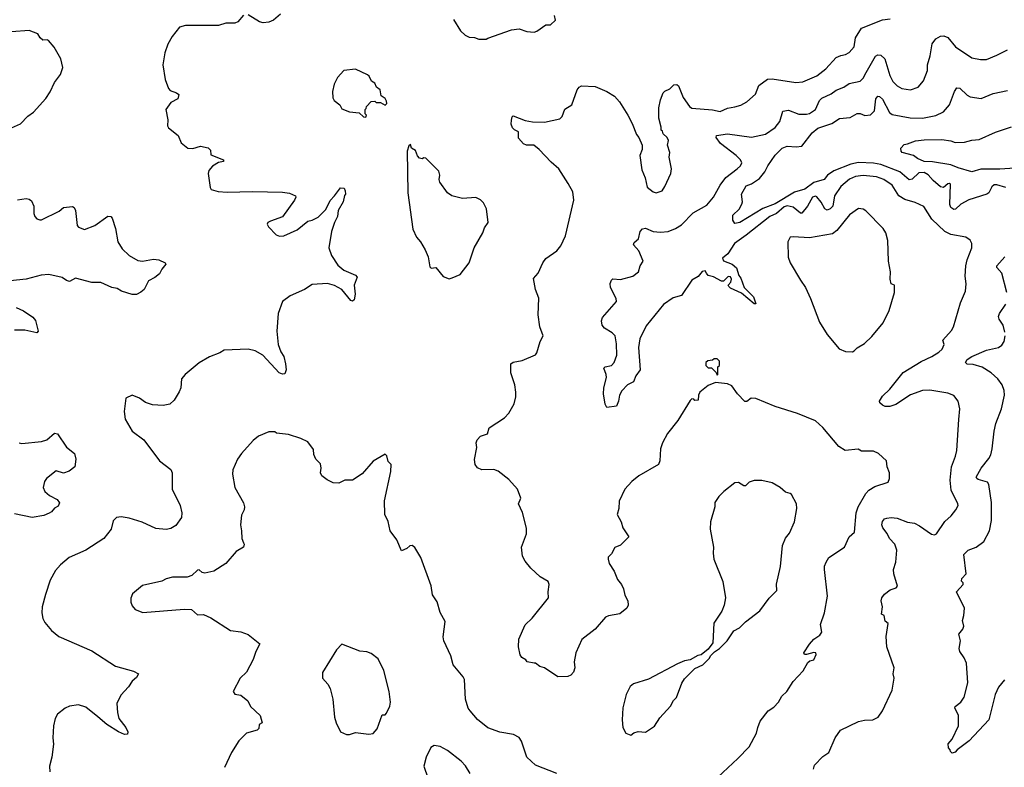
# Model space of a CAD drawing. Extents: x 1933546 to 2138868, y 524910 to 667279.
# Tile 166 of 256: x 1983060 to 1989674, y 592547 to 597567. Entities that reach past the tile are written whole.
import ezdxf

# ---------------------------------------------------------------- set-up
doc = ezdxf.new("R2010")
doc.units = 0

msp = doc.modelspace()

# ---------------------------------------------------------------- linework, layer by layer
at = {"layer": '0CON10XD'}
for points in [[(1984563.6, 597596.4), (1984526.4, 597553.6), (1984505, 597543.3), (1984445, 597543.3), (1984395, 597528), (1984175, 597528.6), (1984133.2, 597516.8), (1984083.8, 597455), (1984055, 597402.5), (1984036, 597345), (1984022.5, 597265), (1984037.1, 597165), (1984060, 597105), (1984071.7, 597091.7), (1984113.8, 597075), (1984130, 597065), (1984123.3, 597035), (1984075, 597010), (1984041.2, 596965), (1984056.2, 596895), (1984052.5, 596855), (1984060, 596840), (1984125, 596790), (1984145, 596740), (1984190, 596705), (1984223, 596703), (1984275, 596716.7), (1984327, 596707), (1984341.7, 596691.7), (1984345, 596660), (1984430, 596625), (1984430, 596615), (1984395, 596608.8), (1984355, 596584.4), (1984331.2, 596555), (1984326.2, 596535), (1984340, 596440), (1984346.9, 596426.9), (1984393.1, 596413.1), (1984455, 596408.5), (1984625, 596412.7), (1984825, 596408.5), (1984872.8, 596402.8), (1984914, 596385), (1984915.5, 596375), (1984905.4, 596355), (1984825, 596242.9), (1984745, 596213.8), (1984727.5, 596205), (1984722.5, 596195), (1984732.5, 596175), (1984782.7, 596122.7), (1984805, 596114), (1984835, 596116.7)], [(1984812.9, 597605), (1984765.4, 597564.6), (1984735, 597550.6), (1984695, 597546.9), (1984671.7, 597551.7), (1984595, 597600)], [(1985975, 597567.5), (1986022.5, 597492.5), (1986053.6, 597463.6), (1986080.7, 597450.7), (1986115, 597447.5), (1986145, 597436.7)], [(1987749.3, 592480.7), (1987883.3, 592605), (1987960, 592685), (1988010, 592775), (1988018, 592815), (1988035, 592856.7), (1988088.8, 592925), (1988125, 592950), (1988157.5, 592985), (1988180, 593025), (1988213.8, 593055), (1988255, 593123.3), (1988323.3, 593195), (1988355, 593250), (1988368.3, 593261.7), (1988395, 593267.5), (1988410, 593305), (1988407.5, 593315), (1988395, 593317.5), (1988345, 593303.3), (1988332.5, 593305), (1988326.7, 593315), (1988365.6, 593374.4), (1988395, 593407.5), (1988434.4, 593435), (1988447.5, 593455), (1988438.5, 593505), (1988465.8, 593585), (1988487.5, 593695), (1988467.5, 593875), (1988467, 593897), (1988477.5, 593925), (1988496.2, 593955), (1988601.2, 594025), (1988632, 594095), (1988666.9, 594125), (1988678.2, 594255), (1988693.6, 594296.4), (1988743.6, 594386.4), (1988765, 594407.8), (1988805, 594432.9), (1988895, 594462.5), (1988902.5, 594485), (1988902.5, 594525), (1988887.5, 594565), (1988883.3, 594605), (1988830, 594655), (1988795, 594670), (1988715, 594670), (1988693, 594683), (1988605, 594673.5), (1988561.7, 594701.7), (1988455, 594827.5), (1988405, 594872.5), (1988285, 594923.3), (1988135, 594970), (1988005, 595023.8), (1987973.6, 595026.4), (1987945, 595003.8), (1987932.3, 595002.3), (1987882.5, 595055), (1987845, 595107.5), (1987815, 595122.5), (1987735, 595130), (1987685, 595110), (1987630, 595065), (1987620, 595045), (1987618.3, 595011.7), (1987595, 595010), (1987588.3, 595018.3), (1987575, 595020), (1987565, 595010), (1987481.2, 594875), (1987412.4, 594787.6), (1987378, 594725), (1987364.2, 594685), (1987361.4, 594605), (1987350.3, 594579.7), (1987220, 594505), (1987173, 594467), (1987126.2, 594415), (1987086.1, 594333.9), (1987084, 594285), (1987074, 594245), (1987100, 594195), (1987110.8, 594155), (1987151.2, 594095), (1987095, 594037.5), (1987057.3, 594022.7), (1987035, 593980), (1987013, 593957), (1987012.5, 593945), (1987020, 593915), (1987053.6, 593863.6), (1987075, 593807.5), (1987102, 593775), (1987115.8, 593745.8), (1987125, 593702.5), (1987145.8, 593665), (1987148, 593635), (1987138.8, 593615), (1987091.7, 593578.3), (1987015.9, 593564.1), (1986995, 593553.8), (1986925, 593473.3), (1986836.7, 593405), (1986795.8, 593315), (1986786, 593255), (1986788.8, 593215), (1986780, 593185), (1986763.6, 593166.4), (1986743, 593157), (1986675, 593153.3), (1986585.7, 593215.7), (1986555, 593222.5), (1986526.1, 593246.1), (1986517, 593247), (1986470, 593255), (1986459.3, 593269.3), (1986434.1, 593284.1), (1986421.7, 593301.7), (1986411.2, 593355), (1986413.9, 593406.1), (1986455, 593502.5), (1986502, 593548), (1986612.5, 593685), (1986609.2, 593725), (1986618, 593775), (1986610, 593795), (1986557.5, 593825), (1986493.3, 593885), (1986455, 593930), (1986437.1, 593965), (1986432, 594025), (1986463.8, 594115), (1986463.6, 594153.6), (1986438.8, 594258.8), (1986411.2, 594315), (1986427.5, 594355), (1986404.2, 594414.2), (1986345, 594478.8), (1986275, 594536), (1986245, 594546), (1986163.6, 594543.6), (1986135, 594557.5), (1986120.5, 594580.5), (1986116.4, 594613.6), (1986130, 594695), (1986126.7, 594725), (1986133.3, 594745), (1986155, 594771.2), (1986202.5, 594785), (1986213.6, 594826.4), (1986315.9, 594894.1), (1986346.7, 594925), (1986381.7, 594988.3), (1986393.3, 595035), (1986393.3, 595065), (1986386.7, 595115), (1986360, 595195), (1986360, 595255), (1986375, 595266.7), (1986435, 595277.5), (1986525, 595317.5), (1986535, 595330), (1986556.2, 595405), (1986576.7, 595445), (1986553.8, 595505), (1986542, 595585), (1986547.7, 595697.7), (1986526.2, 595755), (1986511.2, 595828.8), (1986544.1, 595865.9), (1986574.2, 595935), (1986595, 595963.3), (1986667.5, 596015), (1986695, 596047.5), (1986726.7, 596115), (1986783.3, 596355), (1986775, 596410), (1986745, 596467.5), (1986682.5, 596565), (1986630.5, 596610.5), (1986550, 596695), (1986513.9, 596723.9), (1986463.9, 596723.9), (1986445, 596732.5), (1986411.2, 596771.2), (1986410, 596815), (1986385, 596826.7), (1986371.7, 596841.7), (1986362.5, 596865), (1986363, 596893), (1986367.5, 596915), (1986375, 596922.5), (1986455, 596890.8), (1986505, 596881.2), (1986585, 596878.6), (1986688.6, 596901.4), (1986705, 596917.5), (1986723.2, 596966.8), (1986770, 596995), (1986804.4, 597095.6), (1986818.8, 597115), (1986835, 597123.8), (1986925, 597117.5), (1987003.9, 597083.9), (1987055, 597053.3), (1987090, 597015), (1987146.1, 596926.1), (1987175, 596870), (1987202.5, 596795), (1987220, 596775), (1987242.5, 596725), (1987242.5, 596695), (1987226.7, 596655), (1987239.3, 596559.3), (1987262.5, 596505), (1987275, 596442.5), (1987315, 596410), (1987335, 596403.3), (1987375, 596417.5), (1987395, 596447.5), (1987433.8, 596535), (1987438.8, 596565), (1987422.5, 596645), (1987427.5, 596675), (1987412.5, 596725), (1987417.5, 596755), (1987410, 596775), (1987381.7, 596801.7), (1987378.3, 596818.3), (1987370, 596825), (1987370, 596845), (1987352.5, 596905), (1987353.3, 596975), (1987365, 597030), (1987383.3, 597075), (1987395, 597087.5), (1987428, 597102), (1987455, 597128.8), (1987475, 597132.5), (1987485, 597122.5), (1987516, 597045), (1987560, 596985), (1987575, 596974), (1987715, 596962.5), (1987765, 596951.4), (1987815, 596974), (1987865, 596980.8), (1987905, 596994.2), (1987945, 597016), (1988002.4, 597067.6), (1988025.6, 597124.4), (1988083.4, 597166.6), (1988115, 597169.4), (1988274.2, 597145.8), (1988319.8, 597150.2), (1988415, 597190), (1988475, 597237.1), (1988545, 597312.2), (1988575, 597326.2), (1988607.6, 597332.4), (1988632.7, 597347.3), (1988664.6, 597385.4), (1988673.7, 597446.3), (1988715, 597510.5), (1988855, 597566), (1988907, 597573)], [(1986145, 597436.7), (1986193, 597437), (1986205, 597442.5), (1986365, 597500), (1986415, 597506.7), (1986467, 597487), (1986516.4, 597483.6), (1986535, 597490), (1986595, 597532.5), (1986625, 597533.3), (1986660, 597565), (1986652.5, 597595)], [(1983005, 596841.2), (1983065, 596868.8), (1983115, 596918.8), (1983153.9, 596946.1), (1983235, 597037.5), (1983265, 597082.5), (1983293.9, 597146.1), (1983335, 597200), (1983350, 597245), (1983336.7, 597305), (1983292, 597382), (1983255, 597427.5), (1983245, 597432.5), (1983215, 597430), (1983197.5, 597445), (1983183, 597473), (1983124.1, 597494.1), (1983005, 597485.8)], [(1987068.6, 595391.4), (1987061.2, 595445), (1987041.2, 595465), (1986988.8, 595495), (1986973.3, 595515), (1986967.5, 595545), (1986975, 595567.5), (1987070, 595675), (1987066.7, 595695), (1987028.8, 595768.8), (1987027.5, 595795), (1987035, 595817.5), (1987045, 595826), (1987095, 595823.1), (1987180, 595845), (1987216.2, 595875), (1987228.8, 595915), (1987248.8, 595945), (1987219.5, 596015), (1987184, 596055), (1987188.3, 596071.7), (1987216.7, 596095), (1987228, 596145), (1987245, 596162), (1987263.4, 596166.6), (1987315, 596145.3), (1987365, 596140.9), (1987416.3, 596143.7), (1987465.7, 596164.3), (1987505, 596188.5), (1987585, 596269.1), (1987675, 596320.8), (1987720, 596375), (1987765.8, 596455), (1987803.6, 596506.4), (1987880.5, 596565), (1987901.4, 596585), (1987910, 596605), (1987902.2, 596625), (1987872.9, 596655), (1987768.9, 596735), (1987738.6, 596775), (1987740.9, 596789.1), (1987815, 596799.7), (1987975, 596777.2), (1988071.1, 596798.9), (1988135, 596842.9), (1988166.8, 596883.2), (1988186.7, 596953.3), (1988225, 596960.6), (1988293.7, 596933.7), (1988345, 596931.9), (1988365, 596936.9), (1988405, 596964), (1988433.8, 597025), (1988448.8, 597041.2), (1988510.7, 597069.3), (1988545, 597093.1), (1988597.1, 597112.9), (1988631.4, 597138.6), (1988705, 597154.4), (1988725.6, 597175), (1988747.1, 597212.9), (1988808.3, 597321.7), (1988825, 597331.4), (1988845, 597328.9), (1988871.5, 597305), (1988905, 597192), (1988925, 597151.1), (1988955, 597121.9), (1988985, 597105.5), (1989045, 597097.1), (1989095.3, 597114.7), (1989132.4, 597157.6), (1989158.6, 597225), (1989158.9, 597265), (1989176.5, 597325), (1989190, 597405), (1989215, 597439.2), (1989245, 597456.9), (1989268.7, 597458.7), (1989295, 597447.1), (1989347.1, 597385), (1989455, 597311.4), (1989515, 597299.2), (1989555, 597300.6), (1989625, 597328.1), (1989696.2, 597365)], [(1985385, 596912.5), (1985390, 596925), (1985380, 596935), (1985380, 596965), (1985388.3, 596971.7), (1985390, 596985), (1985421.7, 597018.3), (1985445, 597020), (1985455, 597010), (1985485, 597010), (1985515, 596992.5), (1985526.4, 597003.6), (1985525, 597020), (1985515, 597037.5), (1985487.5, 597055), (1985481.2, 597095), (1985457.5, 597115), (1985445, 597140), (1985423.6, 597153.6), (1985408.3, 597188.3), (1985397.5, 597197.5), (1985315, 597233.8), (1985237.5, 597225), (1985195, 597180), (1985172.5, 597135), (1985162.5, 597085), (1985163, 597043), (1985173.6, 597023.6), (1985210, 596995), (1985225, 596967.5), (1985275, 596947.5), (1985341.7, 596941.7), (1985370, 596915), (1985385, 596912.5)], [(1989685, 596440.9), (1989625, 596459.2), (1989605, 596458.8), (1989590, 596445), (1989570, 596405), (1989557.5, 596395), (1989435, 596357.5), (1989382.6, 596327.4), (1989346, 596295), (1989335, 596293.1), (1989315.7, 596305), (1989309.1, 596325), (1989312.5, 596462.5), (1989305, 596467.5), (1989295, 596463.8), (1989265, 596440), (1989245, 596444), (1989196.1, 596486.1), (1989163.6, 596525), (1989135, 596540.9), (1989101, 596539), (1989055, 596495.4), (1989035, 596490.9), (1988972.7, 596545), (1988845, 596594.1), (1988795, 596603), (1988695, 596608.2), (1988643.3, 596596.7), (1988528, 596552), (1988486.8, 596523.2), (1988465, 596493.6), (1988395, 596473.2), (1988335, 596429.9), (1988265, 596409), (1988135, 596330.7), (1988051.2, 596298.8), (1987898.8, 596205), (1987865, 596197.5), (1987851.4, 596221.4), (1987851.4, 596255), (1987894.2, 596295), (1987912, 596328), (1987915.5, 596345), (1987908.9, 596395), (1987939.4, 596450.6), (1987975, 596464.2), (1988029.3, 596500.7), (1988065.6, 596545), (1988085, 596586.2), (1988135, 596658), (1988183.1, 596705), (1988215, 596717.5), (1988275, 596712.9), (1988315, 596718.1), (1988383.4, 596806.6), (1988422, 596838), (1988515, 596870.3), (1988566.3, 596903.7), (1988639.5, 596910.5), (1988685, 596937.9), (1988705, 596936.4), (1988737.4, 596922.6), (1988775, 596927.8), (1988801.2, 596955), (1988811.8, 597035), (1988825, 597052.5), (1988835, 597051.9), (1988855, 597034.4), (1988904.1, 596944.1), (1988921.4, 596931.4), (1989042.8, 596907.2), (1989125, 596906.2), (1989215, 596923.6), (1989265, 596948.6), (1989305.3, 596994.7), (1989338.9, 597085), (1989355, 597109.2), (1989375, 597106.5), (1989425, 597059.4), (1989445, 597049.4), (1989517.7, 597037.7), (1989598.3, 597071.7), (1989695, 597091.4)], [(1989745, 596570.7), (1989645, 596562.9), (1989516.8, 596563.2), (1989455.7, 596544.3), (1989365, 596571.7), (1989315, 596593.5), (1989192.7, 596612.7), (1989135, 596613.7), (1989090, 596635), (1989065, 596655.6), (1988988.8, 596675), (1988981.2, 596685), (1988980, 596705), (1989000.7, 596729.3), (1989025, 596732.5), (1989077.3, 596752.7), (1989135, 596761.1), (1989255, 596763.3), (1989315, 596754.4), (1989345, 596742.2), (1989406.4, 596743.6), (1989455, 596757.5), (1989505, 596763.5), (1989615, 596812.5), (1989722.6, 596847.4)], [(1985945, 595827.5), (1985965, 595832.5), (1986020, 595855), (1986080, 595935), (1986113.3, 596035), (1986172.5, 596135), (1986181.7, 596168.3), (1986206.7, 596205), (1986196.4, 596296.4), (1986176.4, 596336.4), (1986155, 596357.5), (1986125, 596372.5), (1986035, 596366.2), (1985964.2, 596384.2), (1985935, 596403.3), (1985883.3, 596475), (1985877.5, 596495), (1985883, 596523), (1985875, 596550), (1985788.3, 596638.3), (1985775, 596640), (1985765, 596632.5), (1985745, 596637.5), (1985732, 596652), (1985719.3, 596689.3), (1985692.5, 596705), (1985685, 596730), (1985675, 596720), (1985662.5, 596685), (1985668, 596405), (1985701.2, 596161.2), (1985725, 596107.5), (1985753.3, 596075), (1985785, 596022.5), (1985804.4, 595975), (1985815, 595907.5), (1985825, 595897.5), (1985855, 595902.5), (1985905, 595842.5), (1985945, 595827.5)], [(1988393.5, 592535), (1988400, 592560), (1988455, 592619.2), (1988494.5, 592645.5), (1988538.1, 592745), (1988573.2, 592796.8), (1988695, 592854.4), (1988735, 592864.3), (1988790, 592865), (1988825.9, 592884.1), (1988856.7, 592925), (1988920, 593065), (1988933.3, 593145), (1988926.7, 593175), (1988933.8, 593215), (1988885.8, 593355.8), (1988880, 593425), (1988893.3, 593513.3), (1988875, 593527.5), (1988866.7, 593565), (1988850, 593575), (1988856.2, 593625), (1988846.7, 593665), (1988852.5, 593685), (1988870.5, 593709.5), (1988907.5, 593737.5), (1988948.3, 593751.7), (1988956.2, 593763.8), (1988931.4, 593845), (1988928.9, 593875), (1988945.4, 593925), (1988951.8, 594005), (1988938.1, 594045), (1988903.9, 594083.9), (1988887.8, 594117.8), (1988859.2, 594155), (1988852.5, 594175), (1988855, 594197.5), (1988870, 594215), (1988885, 594220.8), (1988915, 594224.2), (1988955, 594218.6), (1989023.8, 594193.8), (1989071.2, 594185), (1989105, 594169.2), (1989185, 594112), (1989205, 594106.7), (1989218.8, 594115), (1989273.6, 594196.4), (1989316.2, 594235), (1989348.8, 594275), (1989363.8, 594305), (1989362, 594315), (1989318.3, 594408.3), (1989310, 594475), (1989318.8, 594565), (1989345.7, 594635), (1989354.2, 594675), (1989367.7, 594882.3), (1989376.2, 594955), (1989363.3, 595005), (1989335, 595043.3), (1989295, 595060), (1989175, 595079.4), (1989125, 595078.1), (1989045, 595046.9), (1988945, 594983.3), (1988905, 594970), (1988875, 594970.6), (1988855, 594978.8), (1988837.5, 594995), (1988836.7, 595005), (1988855, 595040), (1988905, 595085.7), (1988995, 595197.5), (1989115, 595271.4), (1989188, 595305), (1989235, 595334.2), (1989255.8, 595355), (1989271.2, 595385), (1989261.2, 595415), (1989319.1, 595480.9), (1989332, 595505), (1989379.2, 595665), (1989412.9, 595745), (1989417, 595793), (1989411.9, 595845), (1989415.5, 595915), (1989424.5, 595955.5), (1989457.1, 596035), (1989455.8, 596065), (1989445.8, 596085.8), (1989415.7, 596105.7), (1989315, 596123.6), (1989275.7, 596145.7), (1989187.4, 596227.4), (1989133.6, 596313.6), (1989075, 596340.5), (1989005, 596358.8), (1988965, 596383.6), (1988920, 596455), (1988864.4, 596494.4), (1988815, 596512.5), (1988725, 596519.7), (1988675, 596514.6), (1988633.2, 596496.8), (1988575, 596447.8), (1988534.2, 596385), (1988522.5, 596315), (1988505, 596296.8), (1988485, 596288.2), (1988467.7, 596297.7), (1988445, 596341.5), (1988415, 596376.7), (1988405, 596381.5), (1988385, 596374.4), (1988353.1, 596315), (1988315, 596267.1), (1988305, 596266.9), (1988255, 596309.2), (1988216.3, 596316.3), (1988195, 596310.7), (1988143.4, 596266.6), (1988099.3, 596245), (1987940.7, 596119.3), (1987860.9, 596065), (1987817.8, 595995), (1987781.1, 595965), (1987787.8, 595947.8), (1987845.7, 595925), (1987875, 595900), (1987890, 595850), (1987905, 595831.2), (1987927.9, 595767.9), (1987989.1, 595705), (1988005, 595660), (1987995, 595660), (1987909.9, 595729.9), (1987835, 595764.1), (1987822.9, 595775), (1987818.8, 595785), (1987836.2, 595805), (1987842.5, 595825), (1987835, 595840), (1987818.3, 595841.7), (1987788.3, 595811.7), (1987775, 595811.2), (1987720.5, 595840.5), (1987685, 595848.6), (1987674.5, 595864.5), (1987665, 595880), (1987645, 595875.4), (1987616.9, 595843.1), (1987575, 595817.5), (1987505, 595715.6), (1987450.5, 595699.5), (1987385, 595655.5), (1987269.4, 595510.6), (1987225.6, 595425), (1987216.5, 595365), (1987228, 595215), (1987198, 595175), (1987183.3, 595135), (1987143.8, 595115), (1987105.8, 595075), (1987090, 595045), (1987083.3, 595005), (1987069.3, 594970.7), (1987003.6, 594963.6), (1986993.3, 594985), (1986982, 595055), (1986984.2, 595095), (1987001.2, 595165), (1987000, 595185), (1986983.6, 595226.4), (1986993.6, 595236.4), (1987035, 595244.2), (1987052.5, 595265), (1987071.4, 595315), (1987068.6, 595391.4)], [(1984835, 596116.7), (1984924.1, 596155.9), (1984995, 596214), (1985025, 596220.6), (1985065, 596240.5), (1985117.3, 596292.7), (1985145, 596353.8), (1985176, 596384), (1985215, 596437.5), (1985240, 596435), (1985247, 596417), (1985250, 596395), (1985243, 596387), (1985234, 596345), (1985200, 596285), (1985196, 596245), (1985174.2, 596205), (1985156, 596145), (1985138, 596035), (1985155, 595982.5), (1985198.3, 595918.3), (1985237.5, 595885), (1985315, 595851.2), (1985327.7, 595837.7), (1985306.2, 595785), (1985314, 595725), (1985308, 595685), (1985295, 595676.7), (1985285, 595681.2), (1985225, 595754.4), (1985175, 595781.8), (1985127.5, 595795), (1985025, 595789.2), (1984973.3, 595755), (1984877.6, 595712.4), (1984826.7, 595675), (1984796.2, 595595), (1984786.7, 595475), (1984796.9, 595386.9), (1984815, 595336.7), (1984834, 595305), (1984846.9, 595255), (1984850, 595215), (1984840.8, 595189.2), (1984825, 595185.8), (1984802.5, 595195), (1984693.8, 595315), (1984643.2, 595343.2), (1984595, 595354.2), (1984435, 595348.8), (1984405, 595330), (1984335, 595303.3), (1984266.4, 595263.6), (1984172.5, 595185), (1984146.7, 595155), (1984142, 595095), (1984132.7, 595067.3), (1984098.3, 595011.7), (1984070, 594985), (1984023.6, 594976.4), (1983951.7, 594981.7), (1983906.1, 594996.1), (1983865.9, 595025.9), (1983815, 595046.7), (1983773.3, 595025), (1983762.5, 594935), (1983768, 594885), (1983816.2, 594805), (1983893.8, 594745), (1983998.8, 594605), (1984076.1, 594546.1), (1984083.8, 594525), (1984083.8, 594415), (1984137.5, 594305), (1984150, 594255), (1984146.7, 594225), (1984108.8, 594171.2), (1984075, 594151.2), (1984045, 594142.5), (1983975, 594150), (1983882.2, 594192.2), (1983795, 594218.6), (1983741.7, 594228.3), (1983710, 594225), (1983688.3, 594201.7), (1983674.4, 594145.6), (1983626.4, 594083.6), (1983505, 594005.8), (1983393.3, 593955), (1983335, 593906.7), (1983301.2, 593868.8), (1983265.8, 593804.2), (1983233, 593707), (1983212, 593625), (1983208.8, 593585), (1983216.2, 593545), (1983229.5, 593519.5), (1983273.8, 593465), (1983323.3, 593425), (1983545, 593329.2), (1983705, 593225.8), (1983825, 593192), (1983857.5, 593175), (1983845, 593148.8), (1983816.7, 593125), (1983792.3, 593087.7), (1983739.5, 593030.5), (1983713.9, 592976.1), (1983716.7, 592915), (1983727.5, 592875), (1983773.3, 592815), (1983786.7, 592785), (1983785, 592770), (1983765, 592767.5), (1983725, 592783.8), (1983645, 592834), (1983586.2, 592885), (1983505, 592950), (1983455, 592966.2), (1983395, 592956.2), (1983366.1, 592943.9), (1983315, 592902.5), (1983298.8, 592875), (1983288, 592825), (1983283.8, 592745), (1983287.7, 592702.3), (1983276.2, 592615), (1983261.2, 592555), (1983263.9, 592516.1)], [(1983045, 596357.1), (1983105, 596366.7), (1983125, 596362.5), (1983139.7, 596349.7), (1983154.5, 596314.5), (1983155.8, 596265), (1983162.9, 596245), (1983175, 596230.8), (1983195, 596223.8), (1983205.9, 596224.1), (1983325, 596281.2), (1983355, 596306.7), (1983415, 596312.5), (1983426.4, 596306.4), (1983436.1, 596286.1), (1983446.2, 596185), (1983454.4, 596174.4), (1983495, 596158.8), (1983564.2, 596185.8), (1983651.5, 596248.5), (1983673.3, 596245), (1983682.5, 596235), (1983704, 596165), (1983720, 596075), (1983748.9, 596028.9), (1983795, 595984), (1983855, 595949.4), (1983885, 595945.6), (1983959.5, 595959.5), (1983995, 595953.8), (1984037.5, 595935), (1984042.5, 595925), (1984015, 595892.5), (1983999.5, 595860.5), (1983967.5, 595835), (1983925, 595813.8), (1983895.8, 595754.2), (1983875, 595736.7), (1983845, 595721.2), (1983815, 595721.4), (1983745, 595743.5), (1983715, 595761.4), (1983679.4, 595769.4), (1983605, 595801.5), (1983545, 595802.5), (1983435, 595830.6), (1983395, 595808.5), (1983375, 595814.7), (1983345, 595836.9), (1983255.5, 595855.5), (1983205, 595851.5), (1983105, 595825.7), (1982955, 595808.8)], [(1988655, 595337.5), (1988665, 595342.5), (1988685.9, 595364.1), (1988735, 595393.3), (1988785, 595439.2), (1988859.6, 595530.4), (1988901.1, 595615), (1988935.7, 595735), (1988937.5, 595785), (1988913.9, 595793.9), (1988906.7, 595825), (1988908.8, 595875), (1988896.7, 595945), (1988891.2, 596085), (1988878, 596135), (1988860, 596165), (1988745, 596283.8), (1988725.8, 596295.8), (1988695, 596298.8), (1988635, 596257.5), (1988549.1, 596150.9), (1988521.1, 596128.9), (1988365, 596101.2), (1988255, 596110), (1988235, 596106.7), (1988221.2, 596075), (1988221.7, 595971.7), (1988236.7, 595935), (1988305, 595817.5), (1988337.7, 595767.7), (1988373.3, 595695), (1988433.3, 595535), (1988483.9, 595453.9), (1988565, 595357.5), (1988608.3, 595338.3), (1988655, 595337.5)], [(1989691.8, 595735), (1989657.5, 595865), (1989624, 595904), (1989623.5, 595915), (1989678.2, 595975)], [(1983036.2, 595635), (1983085, 595611.9), (1983149.8, 595569.8), (1983167.4, 595547.4), (1983183.8, 595476.2), (1983175, 595463.8), (1983095, 595481.5), (1983025, 595482.7)], [(1989678.7, 595468.7), (1989665.7, 595515), (1989640, 595555), (1989635.6, 595575), (1989642.5, 595595), (1989683.8, 595656.2)], [(1989675.8, 593134.2), (1989634.2, 593085), (1989613.6, 593036.4), (1989570, 592865), (1989437.5, 592725), (1989356.7, 592663.3), (1989345, 592647.5), (1989325, 592642.5), (1989311.7, 592651.7), (1989310, 592665), (1989298.3, 592678.3), (1989297.5, 592705), (1989323.6, 592736.4), (1989366, 592825), (1989366, 592895), (1989342.5, 592945), (1989343.3, 592955), (1989381.2, 592985), (1989405, 593016.7), (1989428.9, 593115), (1989420.6, 593245), (1989405, 593281.2), (1989374.6, 593324.6), (1989370.6, 593345), (1989379.2, 593395), (1989368.3, 593441.7), (1989396.2, 593475), (1989401.2, 593495), (1989392.3, 593532.3), (1989402, 593565), (1989405.7, 593615.7), (1989352, 593725), (1989397.5, 593775), (1989397.5, 593785), (1989387.5, 593797.5), (1989388.6, 593815), (1989418.8, 593845), (1989402.5, 593975), (1989432.5, 594005), (1989485, 594025.5), (1989536.6, 594063.4), (1989575, 594133.8), (1989587.7, 594205), (1989589.2, 594325), (1989571.1, 594445), (1989560.9, 594460.9), (1989499.1, 594479.1), (1989488.8, 594485), (1989485.7, 594495), (1989518.8, 594555), (1989570.7, 594619.3), (1989583.9, 594646.1), (1989593.5, 594685), (1989605.4, 594804.6), (1989618.2, 594855), (1989656.4, 594955), (1989675.5, 595045), (1989673.2, 595076.8), (1989659.1, 595115), (1989631.1, 595155), (1989585, 595195.3), (1989524.8, 595234.8), (1989465, 595252.7), (1989425, 595254.4), (1989414.2, 595265), (1989424.4, 595285), (1989456, 595305), (1989555, 595347.2), (1989635, 595365.8), (1989658.2, 595381.8), (1989673.2, 595406.8), (1989680.6, 595445)], [(1987745, 595180), (1987750, 595185), (1987750, 595235), (1987760, 595245), (1987760, 595275), (1987745, 595290), (1987725, 595290), (1987715, 595280), (1987683, 595277), (1987670, 595265), (1987670, 595245), (1987685, 595230), (1987708.3, 595228.3), (1987738.3, 595198.3), (1987745, 595180)], [(1983056.4, 594726.4), (1983075, 594721.2), (1983207.5, 594735), (1983243.3, 594746.7), (1983295, 594790), (1983315, 594786.7), (1983375, 594696.2), (1983427.5, 594655), (1983436.7, 594615), (1983431.2, 594565), (1983393.3, 594535), (1983355, 594520.8), (1983305, 594538), (1983240, 594485), (1983226, 594465), (1983218.8, 594425), (1983229.5, 594399.5), (1983261.7, 594371.7), (1983312.5, 594345), (1983327, 594323), (1983319.3, 594300.7), (1983295, 594287.5), (1983275, 594262.5), (1983257.7, 594252.3), (1983222, 594238), (1983145, 594224), (1983025, 594249.2)], [(1986667.5, 592505), (1986525, 592560), (1986466.7, 592615), (1986431.7, 592721.7), (1986415.8, 592745.8), (1986377, 592767), (1986285, 592783.3), (1986205, 592811.9), (1986135, 592867.8), (1986085.4, 592925.4), (1986073.4, 592943.4), (1986054.6, 593004.6), (1986047.3, 593137.3), (1986040, 593155), (1985972, 593235), (1985956, 593295), (1985908.8, 593395), (1985903.9, 593423.9), (1985918, 593525), (1985885.6, 593585.6), (1985865, 593657.5), (1985834, 593705), (1985823.6, 593766.4), (1985756, 593955), (1985715, 594022.5), (1985697, 594037), (1985680, 594035), (1985660, 594015), (1985625, 594000), (1985593.6, 594073.6), (1985550, 594135), (1985536.4, 594196.4), (1985513.8, 594245), (1985510.8, 594335), (1985553, 594533), (1985555, 594580), (1985535, 594600), (1985527.5, 594637.5), (1985515, 594650), (1985435, 594602.5), (1985361.7, 594518.3), (1985295.9, 594474.1), (1985245, 594475.8), (1985205, 594454), (1985165, 594458), (1985125, 594478), (1985090, 594505), (1985080.8, 594525), (1985085.7, 594555), (1985082, 594585), (1985050, 594615), (1985037, 594647), (1985035, 594680), (1984995, 594732.5), (1984950, 594755), (1984865, 594782.5), (1984785, 594790), (1984775, 594800), (1984735, 594800), (1984665, 594770), (1984628.3, 594741.7), (1984550, 594655), (1984523.3, 594615), (1984492.5, 594545), (1984490, 594515), (1984506.1, 594426.1), (1984562.7, 594322.7), (1984570.8, 594295), (1984567.5, 594275), (1984549.7, 594240.3), (1984542.9, 594175), (1984551.1, 594135), (1984552.3, 594082.3), (1984564, 594054), (1984568.8, 594045), (1984563.3, 594025), (1984515, 593996.7), (1984444.3, 593915.7), (1984365.6, 593864.4), (1984305, 593850.8), (1984285.8, 593855.8), (1984265, 593872), (1984255, 593871.2), (1984216.1, 593833.9), (1984185, 593823.3), (1984087, 593823), (1984045, 593812.5), (1984015, 593797.5), (1983885, 593766.7), (1983819.3, 593710.7), (1983807, 593683), (1983807.5, 593655), (1983815, 593630), (1983837, 593607), (1983887, 593587), (1984165, 593608.8), (1984215, 593606.2), (1984255, 593571.2), (1984295, 593573.3), (1984345, 593551.2), (1984477.5, 593465), (1984545, 593456), (1984595, 593438), (1984673.8, 593375), (1984646.7, 593325), (1984629.2, 593270.8), (1984583.8, 593185), (1984542.5, 593145), (1984493.3, 593055), (1984505, 593037.5), (1984545, 593031.2), (1984593.8, 592993.8), (1984611.2, 592955), (1984676.7, 592895), (1984690, 592845), (1984670, 592835), (1984667.5, 592807.5), (1984656.7, 592795), (1984585, 592776.2), (1984533.3, 592725), (1984484, 592645), (1984436.2, 592545)], [(1987165, 592762.5), (1987185, 592777.5), (1987215, 592787.5), (1987265, 592782.5), (1987325, 592823.3), (1987360.7, 592879.3), (1987433, 592957), (1987452.5, 592995), (1987472.5, 593015), (1987508.3, 593111.7), (1987525, 593140), (1987595, 593210), (1987650, 593235), (1987695, 593280), (1987700, 593295), (1987727, 593323), (1987760, 593345), (1987812.5, 593395), (1987857, 593463), (1987895, 593482.5), (1987935, 593522.5), (1988031.7, 593598.3), (1988095, 593682.5), (1988146.1, 593733.9), (1988144.2, 593775.8), (1988171.2, 593895), (1988183.9, 594036.1), (1988204.1, 594085.9), (1988230.8, 594119.2), (1988263.9, 594196.1), (1988280, 594285), (1988277.5, 594315), (1988245, 594377.5), (1988235.9, 594385.9), (1988204, 594394), (1988167.5, 594425), (1988115.9, 594455.9), (1988045, 594473.3), (1987995, 594473.3), (1987959.5, 594460.5), (1987935, 594436.7), (1987925, 594436.7), (1987889.3, 594459.3), (1987865, 594456.2), (1987790.5, 594399.5), (1987756.7, 594365), (1987730, 594325), (1987730, 594295), (1987701.2, 594195), (1987698.8, 594145), (1987720, 594025), (1987717.5, 593985), (1987723.3, 593945), (1987783.3, 593795), (1987801.2, 593685), (1987793.3, 593635), (1987776.7, 593595), (1987722.5, 593515), (1987717, 593383), (1987685, 593340), (1987637, 593303), (1987615, 593297.5), (1987565, 593267.5), (1987525, 593262.5), (1987478.3, 593241.7), (1987285, 593137.5), (1987183, 593107), (1987161.7, 593088.3), (1987134.2, 593035.8), (1987112, 592945), (1987106.4, 592866.4), (1987112.5, 592815), (1987132.5, 592775), (1987165, 592762.5)], [(1985275, 592766.7), (1985315, 592780.8), (1985405, 592769.5), (1985435, 592774.6), (1985462.5, 592805), (1985495, 592900), (1985515, 592900), (1985525, 592910), (1985547.3, 592957.3), (1985551.4, 592985), (1985542.5, 593055), (1985507, 593197), (1985467.5, 593275), (1985420.7, 593310.7), (1985393, 593323), (1985345, 593327.5), (1985225, 593372.5), (1985187.5, 593335), (1985093.6, 593183.6), (1985093.8, 593145), (1985130, 593105), (1985146.2, 593075), (1985163.6, 593003.6), (1985174.1, 592884.1), (1985186.1, 592846.1), (1985215.8, 592785.8), (1985255, 592766.7), (1985275, 592766.7)], [(1986086, 592505), (1986055, 592556.7), (1986025, 592588.8), (1985935, 592660), (1985885, 592685.7), (1985845, 592692), (1985821.2, 592678.8), (1985791.4, 592615), (1985776.2, 592555), (1985801.2, 592475)]]:
    msp.add_lwpolyline(points, dxfattribs=at)

doc.saveas('drawing.dxf')
